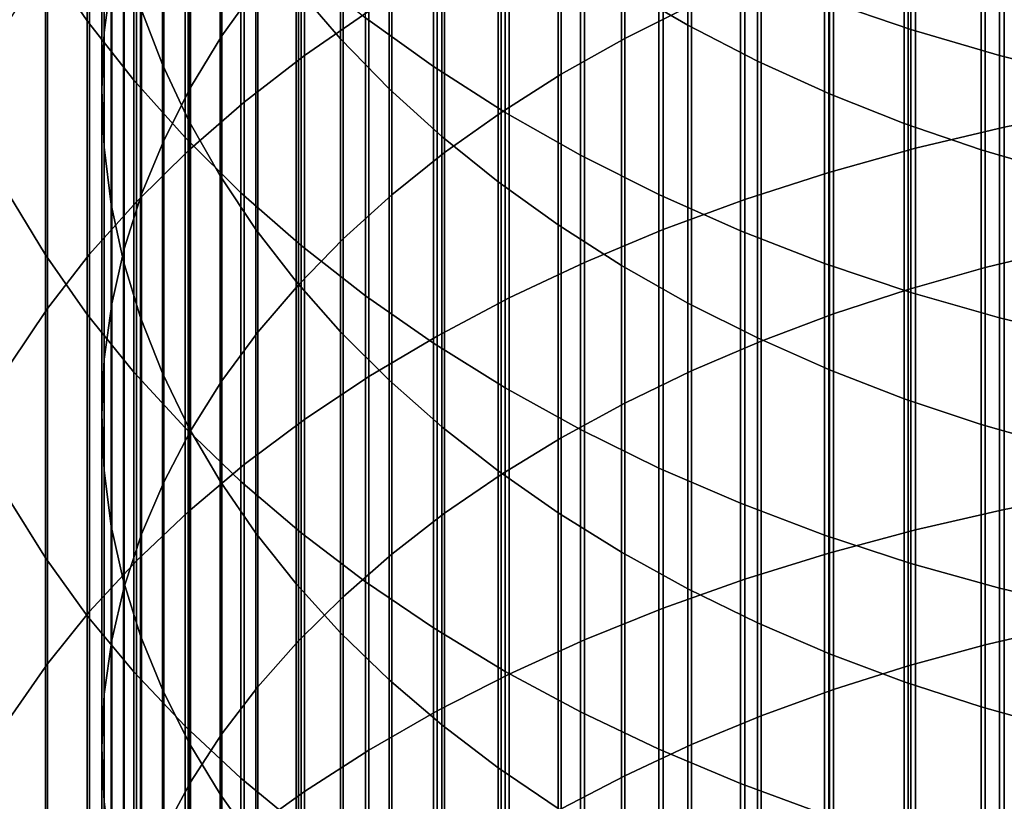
# Model space of a CAD drawing. Header units: metres. Extents: x -28 to 70, y -218 to 28.
# Tile 180 of 256: x -9.72 to -3.5, y -36.76 to -31.82. Entities that reach past the tile are written whole.
import ezdxf

# ---------------------------------------------------------------- set-up
doc = ezdxf.new("R2010")
doc.units = ezdxf.units.M
doc.layers.add('solid_10_261_432_XXX', color=7, linetype='CONTINUOUS')

msp = doc.modelspace()

# ---------------------------------------------------------------- linework, layer by layer
at = {"layer": 'solid_10_261_432_XXX'}
for points in [[(-8.213237, -29.464371, 462.422119), (-8.213237, -31.602425, 464.336578), (-8.440577, -31.92099, 463.970795), (-8.440577, -29.792894, 462.065247)], [(-9.136041, -29.51519, 458.254486), (-9.136041, -31.538389, 460.169128), (-9.183583, -31.899773, 459.776581), (-9.183583, -29.887255, 457.872009)], [(-7.920033, -29.797348, 466.409241), (-7.920033, -32.045139, 468.313019), (-7.513144, -31.764572, 468.653687), (-7.513144, -29.507502, 466.742065)], [(-5.475811, -29.469473, 466.785736), (-5.475811, -31.72776, 468.698395), (-5.896819, -31.938337, 468.442719), (-5.896819, -29.687016, 466.535919)], [(-9.291579, -30.025635, 450.215942), (-9.291579, -31.827143, 452.119568), (-9.555864, -31.440821, 452.495392), (-9.555864, -29.629105, 450.580963)], [(-5.896819, -29.687016, 466.535919), (-5.896819, -31.938337, 468.442719), (-6.297833, -32.164135, 468.168518), (-6.297833, -29.920282, 466.268097)], [(-8.954721, -29.834309, 454.058228), (-8.954721, -31.74176, 455.965698), (-8.816721, -32.102692, 455.594666), (-8.816721, -30.205324, 453.697296)], [(-8.440577, -29.792894, 462.065247), (-8.440577, -31.92099, 463.970795), (-8.639299, -32.247704, 463.595642), (-8.639299, -30.129822, 461.699249)], [(-8.301037, -30.10199, 466.059448), (-8.301037, -32.340027, 467.954956), (-7.920033, -32.045139, 468.313019), (-7.920033, -29.797348, 466.409241)], [(-7.971979, -29.806139, 450.417999), (-7.971979, -31.613298, 452.327606), (-7.69119, -31.9403, 452.009491), (-7.69119, -30.141783, 450.109009)], [(-9.183583, -29.887255, 457.872009), (-9.183583, -31.899773, 459.776581), (-9.199989, -32.262417, 459.382629), (-9.199989, -30.260616, 457.48822)], [(-5.918155, -29.901133, 446.849152), (-5.918155, -31.609919, 448.757507), (-5.498151, -31.854555, 448.532288), (-5.498151, -30.151882, 446.630768)], [(-6.297833, -29.920282, 466.268097), (-6.297833, -32.164135, 468.168518), (-6.677495, -32.404388, 467.876801), (-6.677495, -30.168484, 465.983093)], [(-8.996925, -30.410406, 449.861725), (-8.996925, -32.202007, 451.754913), (-9.291579, -31.827143, 452.119568), (-9.291579, -30.025635, 450.215942)], [(-3.501391, -30.134594, 470.632874), (-3.501391, -32.498634, 472.525757), (-2.929983, -32.385674, 472.670898), (-2.929983, -30.017675, 470.774841)], [(-4.090651, -30.273075, 443.22467), (-4.090651, -31.881849, 445.124146), (-4.636589, -31.693649, 445.288055), (-4.636589, -30.080431, 443.383331)], [(-8.639299, -30.129822, 461.699249), (-8.639299, -32.247704, 463.595642), (-8.80873, -32.581463, 463.212433), (-8.80873, -30.474012, 461.325348)], [(-8.65491, -30.420433, 465.693787), (-8.65491, -32.648273, 467.580688), (-8.301037, -32.340027, 467.954956), (-8.301037, -30.10199, 466.059448)], [(-7.69119, -30.141783, 450.109009), (-7.69119, -31.9403, 452.009491), (-7.384325, -32.255032, 451.703308), (-7.384325, -30.464832, 449.811646)], [(-7.105137, -30.419271, 446.397919), (-7.105137, -32.115425, 448.292145), (-7.535316, -31.807407, 448.575714), (-7.535316, -30.103556, 446.672852)], [(-5.498151, -30.151882, 446.630768), (-5.498151, -31.854555, 448.532288), (-5.059506, -32.080795, 448.324036), (-5.059506, -30.383774, 446.428833)], [(-4.061356, -30.272079, 470.465942), (-4.061356, -32.63147, 472.355103), (-3.501391, -32.498634, 472.525757), (-3.501391, -30.134594, 470.632874)], [(-8.816721, -30.205324, 453.697296), (-8.816721, -32.102692, 455.594666), (-8.648828, -32.457409, 455.230042), (-8.648828, -30.569954, 453.34259)], [(-6.677495, -30.168484, 465.983093), (-6.677495, -32.404388, 467.876801), (-7.034518, -32.658283, 467.568512), (-7.034518, -30.430775, 465.681915)], [(-9.199989, -30.260616, 457.48822), (-9.199989, -32.262417, 459.382629), (-9.185204, -32.625095, 458.988647), (-9.185204, -30.634012, 457.104401)], [(-4.608047, -30.429684, 470.274567), (-4.608047, -32.783741, 472.159454), (-4.061356, -32.63147, 472.355103), (-4.061356, -30.272079, 470.465942)], [(-3.531343, -30.441322, 443.086121), (-3.531343, -32.046215, 444.981018), (-4.090651, -31.881849, 445.124146), (-4.090651, -30.273075, 443.22467)], [(-5.059506, -30.383774, 446.428833), (-5.059506, -32.080795, 448.324036), (-4.603708, -32.287865, 448.133423), (-4.603708, -30.596018, 446.243988)], [(-8.672868, -30.78216, 449.519501), (-8.672868, -32.56419, 451.402557), (-8.996925, -32.202007, 451.754913), (-8.996925, -30.410406, 449.861725)], [(-8.980496, -30.751638, 465.313507), (-8.980496, -32.968872, 467.191406), (-8.65491, -32.648273, 467.580688), (-8.65491, -30.420433, 465.693787)], [(-7.034518, -30.430775, 465.681915), (-7.034518, -32.658283, 467.568512), (-7.367691, -32.924957, 467.24472), (-7.367691, -30.70627, 465.365601)], [(-6.651737, -30.715935, 446.139557), (-6.651737, -32.404858, 448.025726), (-7.105137, -32.115425, 448.292145), (-7.105137, -30.419271, 446.397919)], [(-5.139678, -30.606892, 470.059387), (-5.139678, -32.954952, 471.939484), (-4.608047, -32.783741, 472.159454), (-4.608047, -30.429684, 470.274567)], [(-2.960494, -30.584623, 442.968079), (-2.960494, -32.186211, 444.85907), (-3.531343, -32.046215, 444.981018), (-3.531343, -30.441322, 443.086121)], [(-8.80873, -30.474012, 461.325348), (-8.80873, -32.581463, 463.212433), (-8.948297, -32.921131, 462.822418), (-8.948297, -30.824297, 460.944855)], [(-7.384325, -30.464832, 449.811646), (-7.384325, -32.255032, 451.703308), (-7.052423, -32.556431, 451.410126), (-7.052423, -30.774195, 449.526855)], [(-8.648828, -30.569954, 453.34259), (-8.648828, -32.457409, 455.230042), (-8.451611, -32.80471, 454.873047), (-8.451611, -30.926962, 452.9953)], [(-9.185204, -30.634012, 457.104401), (-9.185204, -32.625095, 458.988647), (-9.139276, -32.986576, 458.595978), (-9.139276, -31.006174, 456.721832)], [(-5.65451, -30.803122, 469.821136), (-5.65451, -33.144543, 471.695892), (-5.139678, -32.954952, 471.939484), (-5.139678, -30.606892, 470.059387)], [(-4.603708, -30.596018, 446.243988), (-4.603708, -32.287865, 448.133423), (-4.1323, -32.475067, 447.96109), (-4.1323, -30.787897, 446.076874)], [(-7.367691, -30.70627, 465.365601), (-7.367691, -32.924957, 467.24472), (-7.675883, -33.203506, 466.906494), (-7.675883, -30.994034, 465.035156)], [(-9.276731, -31.094522, 464.919769), (-9.276731, -33.300777, 466.788391), (-8.980496, -32.968872, 467.191406), (-8.980496, -30.751638, 465.313507)], [(-7.052423, -30.774195, 449.526855), (-7.052423, -32.556431, 451.410126), (-6.69661, -32.843472, 451.13089), (-6.69661, -31.068821, 449.255615)], [(-6.176596, -30.992573, 445.898621), (-6.176596, -32.674751, 447.777252), (-6.651737, -32.404858, 448.025726), (-6.651737, -30.715935, 446.139557)], [(-8.948297, -30.824297, 460.944855), (-8.948297, -32.921131, 462.822418), (-9.057523, -33.265556, 462.42691), (-9.057523, -31.179491, 460.55899)], [(-8.320464, -31.139683, 449.190399), (-8.320464, -32.91251, 451.063721), (-8.672868, -32.56419, 451.402557), (-8.672868, -30.78216, 449.519501)], [(-6.150862, -31.017736, 469.560516), (-6.150862, -33.351894, 471.429474), (-5.65451, -33.144543, 471.695892), (-5.65451, -30.803122, 469.821136)], [(-4.1323, -30.787897, 446.076874), (-4.1323, -32.475067, 447.96109), (-3.646882, -32.641766, 447.807617), (-3.646882, -30.958761, 445.92807)], [(-8.451611, -30.926962, 452.9953), (-8.451611, -32.80471, 454.873047), (-8.225739, -33.143421, 454.524872), (-8.225739, -31.275137, 452.656586)], [(-3.646882, -30.958761, 445.92807), (-3.646882, -32.641766, 447.807617), (-3.1491, -32.787395, 447.673553), (-3.1491, -31.10803, 445.798065)], [(-3.122935, -30.926235, 469.671631), (-3.122935, -33.263489, 471.54306), (-3.621314, -33.38414, 471.388062), (-3.621314, -31.051113, 469.519989)], [(-9.139276, -31.006174, 456.721832), (-9.139276, -32.986576, 458.595978), (-9.062361, -33.345631, 458.205933), (-9.062361, -31.375841, 456.341827)], [(-7.675883, -30.994034, 465.035156), (-7.675883, -33.203506, 466.906494), (-7.958051, -33.492989, 466.554993), (-7.958051, -31.293089, 464.691772)], [(-6.627111, -31.250031, 469.278473), (-6.627111, -33.576328, 471.141144), (-6.150862, -33.351894, 471.429474), (-6.150862, -31.017736, 469.560516)], [(-5.681269, -31.248283, 445.675934), (-5.681269, -32.924229, 447.547607), (-6.176596, -32.674751, 447.777252), (-6.176596, -30.992573, 445.898621)], [(-9.555864, -31.440821, 452.495392), (-9.555864, -33.3046, 454.359192), (-9.788918, -32.918861, 454.755707), (-9.788918, -31.044304, 452.881134)], [(-6.69661, -31.068821, 449.255615), (-6.69661, -32.843472, 451.13089), (-6.318093, -33.115181, 450.866547), (-6.318093, -31.34771, 448.998871)], [(-3.621314, -31.051113, 469.519989), (-3.621314, -33.38414, 471.388062), (-4.107415, -33.522408, 471.210419), (-4.107415, -31.19422, 469.346252)], [(-9.542647, -31.447962, 464.513947), (-9.542647, -33.642902, 466.372955), (-9.276731, -33.300777, 466.788391), (-9.276731, -31.094522, 464.919769)], [(-7.940866, -31.481804, 448.875458), (-7.940866, -33.245823, 450.739471), (-8.320464, -32.91251, 451.063721), (-8.320464, -31.139683, 449.190399)], [(-9.057523, -31.179491, 460.55899), (-9.057523, -33.265556, 462.42691), (-9.136041, -33.613575, 462.027313), (-9.136041, -31.538389, 460.169128)], [(-4.107415, -31.19422, 469.346252), (-4.107415, -33.522408, 471.210419), (-4.57959, -33.677814, 471.010742), (-4.57959, -31.35507, 469.15094)], [(-7.0817, -31.499249, 468.975861), (-7.0817, -33.817112, 470.831787), (-6.627111, -33.576328, 471.141144), (-6.627111, -31.250031, 469.278473)], [(-5.167373, -31.482231, 445.472168), (-5.167373, -33.152473, 447.337494), (-5.681269, -32.924229, 447.547607), (-5.681269, -31.248283, 445.675934)], [(-8.225739, -31.275137, 452.656586), (-8.225739, -33.143421, 454.524872), (-7.971979, -33.472389, 454.186707), (-7.971979, -31.613298, 452.327606)], [(-7.958051, -31.293089, 464.691772), (-7.958051, -33.492989, 466.554993), (-8.213237, -33.792419, 466.191406), (-8.213237, -31.602425, 464.336578)], [(-9.062361, -31.375841, 456.341827), (-9.062361, -33.345631, 458.205933), (-8.954721, -33.701046, 457.819855), (-8.954721, -31.74176, 455.965698)], [(-6.318093, -31.34771, 448.998871), (-6.318093, -33.115181, 450.866547), (-5.918155, -33.370636, 450.618042), (-5.918155, -31.609919, 448.757507)], [(-4.57959, -31.35507, 469.15094), (-4.57959, -33.677814, 471.010742), (-5.036238, -33.849838, 470.789734), (-5.036238, -31.533117, 468.934723)], [(-9.777374, -31.810804, 464.097321), (-9.777374, -33.994125, 465.946503), (-9.542647, -33.642902, 466.372955), (-9.542647, -31.447962, 464.513947)], [(-9.291579, -31.827143, 452.119568), (-9.291579, -33.68042, 453.97287), (-9.555864, -33.3046, 454.359192), (-9.555864, -31.440821, 452.495392)], [(-7.535316, -31.807407, 448.575714), (-7.535316, -33.563042, 450.430878), (-7.940866, -33.245823, 450.739471), (-7.940866, -31.481804, 448.875458)], [(-7.513144, -31.764572, 468.653687), (-7.513144, -34.07346, 470.502411), (-7.0817, -33.817112, 470.831787), (-7.0817, -31.499249, 468.975861)], [(-4.636589, -31.693649, 445.288055), (-4.636589, -33.358738, 447.147614), (-5.167373, -33.152473, 447.337494), (-5.167373, -31.482231, 445.472168)], [(-9.136041, -31.538389, 460.169128), (-9.136041, -33.613575, 462.027313), (-9.183583, -33.964005, 461.624939), (-9.183583, -31.899773, 459.776581)], [(-5.036238, -31.533117, 468.934723), (-5.036238, -33.849838, 470.789734), (-5.475811, -34.037895, 470.548126), (-5.475811, -31.72776, 468.698395)], [(-8.213237, -31.602425, 464.336578), (-8.213237, -33.792419, 466.191406), (-8.440577, -34.100784, 465.816986), (-8.440577, -31.92099, 463.970795)], [(-7.971979, -31.613298, 452.327606), (-7.971979, -33.472389, 454.186707), (-7.69119, -33.790501, 453.859711), (-7.69119, -31.9403, 452.009491)], [(-5.918155, -31.609919, 448.757507), (-5.918155, -33.370636, 450.618042), (-5.498151, -33.608978, 450.386169), (-5.498151, -31.854555, 448.532288)], [(-4.090651, -31.881849, 445.124146), (-4.090651, -33.542351, 446.978577), (-4.636589, -33.358738, 447.147614), (-4.636589, -31.693649, 445.288055)], [(-8.954721, -31.74176, 455.965698), (-8.954721, -33.701046, 457.819855), (-8.816721, -34.051617, 457.439026), (-8.816721, -32.102692, 455.594666)], [(-7.920033, -32.045139, 468.313019), (-7.920033, -34.344532, 470.154144), (-7.513144, -34.07346, 470.502411), (-7.513144, -31.764572, 468.653687)], [(-5.475811, -31.72776, 468.698395), (-5.475811, -34.037895, 470.548126), (-5.896819, -34.241344, 470.286713), (-5.896819, -31.938337, 468.442719)], [(-8.996925, -32.202007, 451.754913), (-8.996925, -34.045094, 453.597992), (-9.291579, -33.68042, 453.97287), (-9.291579, -31.827143, 452.119568)], [(-7.105137, -32.115425, 448.292145), (-7.105137, -33.863132, 450.138947), (-7.535316, -33.563042, 450.430878), (-7.535316, -31.807407, 448.575714)], [(-5.498151, -31.854555, 448.532288), (-5.498151, -33.608978, 450.386169), (-5.059506, -33.829391, 450.171753), (-5.059506, -32.080795, 448.324036)], [(-3.531343, -32.046215, 444.981018), (-3.531343, -33.702709, 446.830963), (-4.090651, -33.542351, 446.978577), (-4.090651, -31.881849, 445.124146)], [(-9.183583, -31.899773, 459.776581), (-9.183583, -33.964005, 461.624939), (-9.199989, -34.315659, 461.221161), (-9.199989, -32.262417, 459.382629)], [(-8.440577, -31.92099, 463.970795), (-8.440577, -34.100784, 465.816986), (-8.639299, -34.417038, 465.432983), (-8.639299, -32.247704, 463.595642)], [(-7.69119, -31.9403, 452.009491), (-7.69119, -33.790501, 453.859711), (-7.384325, -34.09668, 453.544952), (-7.384325, -32.255032, 451.703308)], [(-5.896819, -31.938337, 468.442719), (-5.896819, -34.241344, 470.286713), (-6.297833, -34.459503, 470.006439), (-6.297833, -32.164135, 468.168518)], [(-8.301037, -32.340027, 467.954956), (-8.301037, -34.62944, 469.788086), (-7.920033, -34.344532, 470.154144), (-7.920033, -32.045139, 468.313019)], [(-2.960494, -32.186211, 444.85907), (-2.960494, -33.839291, 446.705231), (-3.531343, -33.702709, 446.830963), (-3.531343, -32.046215, 444.981018)], [(-8.816721, -32.102692, 455.594666), (-8.816721, -34.051617, 457.439026), (-8.648828, -34.396152, 457.064789), (-8.648828, -32.457409, 455.230042)], [(-6.651737, -32.404858, 448.025726), (-6.651737, -34.145111, 449.864624), (-7.105137, -33.863132, 450.138947), (-7.105137, -32.115425, 448.292145)], [(-5.059506, -32.080795, 448.324036), (-5.059506, -33.829391, 450.171753), (-4.603708, -34.031132, 449.975494), (-4.603708, -32.287865, 448.133423)], [(-8.672868, -32.56419, 451.402557), (-8.672868, -34.39743, 453.235809), (-8.996925, -34.045094, 453.597992), (-8.996925, -32.202007, 451.754913)], [(-6.297833, -32.164135, 468.168518), (-6.297833, -34.459503, 470.006439), (-6.677495, -34.691628, 469.708191), (-6.677495, -32.404388, 467.876801)], [(-9.199989, -32.262417, 459.382629), (-9.199989, -34.315659, 461.221161), (-9.185204, -34.667343, 460.817352), (-9.185204, -32.625095, 458.988647)], [(-8.639299, -32.247704, 463.595642), (-8.639299, -34.417038, 465.432983), (-8.80873, -34.740108, 465.04071), (-8.80873, -32.581463, 463.212433)], [(-7.384325, -32.255032, 451.703308), (-7.384325, -34.09668, 453.544952), (-7.052423, -34.389881, 453.243561), (-7.052423, -32.556431, 451.410126)], [(-4.603708, -32.287865, 448.133423), (-4.603708, -34.031132, 449.975494), (-4.1323, -34.213512, 449.798096), (-4.1323, -32.475067, 447.96109)], [(-8.65491, -32.648273, 467.580688), (-8.65491, -34.927261, 469.405457), (-8.301037, -34.62944, 469.788086), (-8.301037, -32.340027, 467.954956)], [(-3.501391, -32.498634, 472.525757), (-3.501391, -34.913937, 474.352783), (-2.929983, -34.805016, 474.500977), (-2.929983, -32.385674, 472.670898)], [(-6.677495, -32.404388, 467.876801), (-6.677495, -34.691628, 469.708191), (-7.034518, -34.936932, 469.393036), (-7.034518, -32.658283, 467.568512)], [(-6.176596, -32.674751, 447.777252), (-6.176596, -34.408058, 449.608826), (-6.651737, -34.145111, 449.864624), (-6.651737, -32.404858, 448.025726)], [(-8.648828, -32.457409, 455.230042), (-8.648828, -34.396152, 457.064789), (-8.451611, -34.733486, 456.698334), (-8.451611, -32.80471, 454.873047)], [(-4.1323, -32.475067, 447.96109), (-4.1323, -34.213512, 449.798096), (-3.646882, -34.375919, 449.640106), (-3.646882, -32.641766, 447.807617)], [(-4.061356, -32.63147, 472.355103), (-4.061356, -35.042015, 474.178528), (-3.501391, -34.913937, 474.352783), (-3.501391, -32.498634, 472.525757)], [(-8.320464, -32.91251, 451.063721), (-8.320464, -34.736279, 452.887482), (-8.672868, -34.39743, 453.235809), (-8.672868, -32.56419, 451.402557)], [(-7.052423, -32.556431, 451.410126), (-7.052423, -34.389881, 453.243561), (-6.69661, -34.669121, 452.956543), (-6.69661, -32.843472, 451.13089)], [(-9.185204, -32.625095, 458.988647), (-9.185204, -34.667343, 460.817352), (-9.139276, -35.017864, 460.414856), (-9.139276, -32.986576, 458.595978)], [(-8.80873, -32.581463, 463.212433), (-8.80873, -34.740108, 465.04071), (-8.948297, -35.068901, 464.641479), (-8.948297, -32.921131, 462.822418)], [(-4.608047, -32.783741, 472.159454), (-4.608047, -35.188839, 473.97876), (-4.061356, -35.042015, 474.178528), (-4.061356, -32.63147, 472.355103)], [(-8.980496, -32.968872, 467.191406), (-8.980496, -35.237011, 469.007477), (-8.65491, -34.927261, 469.405457), (-8.65491, -32.648273, 467.580688)], [(-7.034518, -32.658283, 467.568512), (-7.034518, -34.936932, 469.393036), (-7.367691, -35.19458, 469.062012), (-7.367691, -32.924957, 467.24472)], [(-5.681269, -32.924229, 447.547607), (-5.681269, -34.651112, 449.372375), (-6.176596, -34.408058, 449.608826), (-6.176596, -32.674751, 447.777252)], [(-3.646882, -32.641766, 447.807617), (-3.646882, -34.375919, 449.640106), (-3.1491, -34.517799, 449.502075), (-3.1491, -32.787395, 447.673553)], [(-8.451611, -32.80471, 454.873047), (-8.451611, -34.733486, 456.698334), (-8.225739, -35.062473, 456.340973), (-8.225739, -33.143421, 454.524872)], [(-5.139678, -32.954952, 471.939484), (-5.139678, -35.353924, 473.75415), (-4.608047, -35.188839, 473.97876), (-4.608047, -32.783741, 472.159454)], [(-6.69661, -32.843472, 451.13089), (-6.69661, -34.669121, 452.956543), (-6.318093, -34.933441, 452.684814), (-6.318093, -33.115181, 450.866547)], [(-9.555864, -33.3046, 454.359192), (-9.555864, -35.219025, 456.170898), (-9.788918, -34.84436, 456.577881), (-9.788918, -32.918861, 454.755707)], [(-8.948297, -32.921131, 462.822418), (-8.948297, -35.068901, 464.641479), (-9.057523, -35.402302, 464.236633), (-9.057523, -33.265556, 462.42691)], [(-7.940866, -33.245823, 450.739471), (-7.940866, -35.060532, 452.554169), (-8.320464, -34.736279, 452.887482), (-8.320464, -32.91251, 451.063721)], [(-7.367691, -32.924957, 467.24472), (-7.367691, -35.19458, 469.062012), (-7.675883, -35.463707, 468.716248), (-7.675883, -33.203506, 466.906494)], [(-5.167373, -33.152473, 447.337494), (-5.167373, -34.873482, 449.156067), (-5.681269, -34.651112, 449.372375), (-5.681269, -32.924229, 447.547607)], [(-9.276731, -33.300777, 466.788391), (-9.276731, -35.557686, 468.59549), (-8.980496, -35.237011, 469.007477), (-8.980496, -32.968872, 467.191406)], [(-9.139276, -32.986576, 458.595978), (-9.139276, -35.017864, 460.414856), (-9.062361, -35.366039, 460.015076), (-9.062361, -33.345631, 458.205933)], [(-5.65451, -33.144543, 471.695892), (-5.65451, -35.536732, 473.505432), (-5.139678, -35.353924, 473.75415), (-5.139678, -32.954952, 471.939484)], [(-6.318093, -33.115181, 450.866547), (-6.318093, -34.933441, 452.684814), (-5.918155, -35.181953, 452.429352), (-5.918155, -33.370636, 450.618042)], [(-8.225739, -33.143421, 454.524872), (-8.225739, -35.062473, 456.340973), (-7.971979, -35.382, 455.993866), (-7.971979, -33.472389, 454.186707)], [(-6.150862, -33.351894, 471.429474), (-6.150862, -35.736664, 473.233429), (-5.65451, -35.536732, 473.505432), (-5.65451, -33.144543, 471.695892)], [(-4.636589, -33.358738, 447.147614), (-4.636589, -35.074436, 448.960571), (-5.167373, -34.873482, 449.156067), (-5.167373, -33.152473, 447.337494)], [(-7.675883, -33.203506, 466.906494), (-7.675883, -35.463707, 468.716248), (-7.958051, -35.743393, 468.356903), (-7.958051, -33.492989, 466.554993)], [(-7.535316, -33.563042, 450.430878), (-7.535316, -35.369129, 452.236969), (-7.940866, -35.060532, 452.554169), (-7.940866, -33.245823, 450.739471)], [(-9.291579, -33.68042, 453.97287), (-9.291579, -35.584057, 455.774353), (-9.555864, -35.219025, 456.170898), (-9.555864, -33.3046, 454.359192)], [(-9.542647, -33.642902, 466.372955), (-9.542647, -35.888233, 468.170807), (-9.276731, -35.557686, 468.59549), (-9.276731, -33.300777, 466.788391)], [(-9.057523, -33.265556, 462.42691), (-9.057523, -35.402302, 464.236633), (-9.136041, -35.739174, 463.827606), (-9.136041, -33.613575, 462.027313)], [(-3.122935, -33.263489, 471.54306), (-3.122935, -35.651424, 473.349396), (-3.621314, -35.767757, 473.191101), (-3.621314, -33.38414, 471.388062)], [(-9.062361, -33.345631, 458.205933), (-9.062361, -35.366039, 460.015076), (-8.954721, -35.710678, 459.619354), (-8.954721, -33.701046, 457.819855)], [(-6.627111, -33.576328, 471.141144), (-6.627111, -35.953068, 472.938995), (-6.150862, -35.736664, 473.233429), (-6.150862, -33.351894, 471.429474)], [(-5.918155, -33.370636, 450.618042), (-5.918155, -35.181953, 452.429352), (-5.498151, -35.413815, 452.19101), (-5.498151, -33.608978, 450.386169)], [(-4.090651, -33.542351, 446.978577), (-4.090651, -35.253319, 448.78653), (-4.636589, -35.074436, 448.960571), (-4.636589, -33.358738, 447.147614)], [(-3.621314, -33.38414, 471.388062), (-3.621314, -35.767757, 473.191101), (-4.107415, -35.901073, 473.009735), (-4.107415, -33.522408, 471.210419)], [(-7.958051, -33.492989, 466.554993), (-7.958051, -35.743393, 468.356903), (-8.213237, -36.032692, 467.985199), (-8.213237, -33.792419, 466.191406)], [(-7.971979, -33.472389, 454.186707), (-7.971979, -35.382, 455.993866), (-7.69119, -35.690979, 455.658203), (-7.69119, -33.790501, 453.859711)], [(-7.105137, -33.863132, 450.138947), (-7.105137, -35.66106, 451.936859), (-7.535316, -35.369129, 452.236969), (-7.535316, -33.563042, 450.430878)], [(-4.107415, -33.522408, 471.210419), (-4.107415, -35.901073, 473.009735), (-4.57959, -36.050922, 472.805847), (-4.57959, -33.677814, 471.010742)], [(-3.531343, -33.702709, 446.830963), (-3.531343, -35.40955, 448.634552), (-4.090651, -35.253319, 448.78653), (-4.090651, -33.542351, 446.978577)], [(-9.136041, -33.613575, 462.027313), (-9.136041, -35.739174, 463.827606), (-9.183583, -36.078384, 463.41571), (-9.183583, -33.964005, 461.624939)], [(-7.0817, -33.817112, 470.831787), (-7.0817, -36.185238, 472.623108), (-6.627111, -35.953068, 472.938995), (-6.627111, -33.576328, 471.141144)], [(-5.498151, -33.608978, 450.386169), (-5.498151, -35.413815, 452.19101), (-5.059506, -35.628239, 451.970612), (-5.059506, -33.829391, 450.171753)], [(-9.777374, -33.994125, 465.946503), (-9.777374, -36.227573, 467.734802), (-9.542647, -35.888233, 468.170807), (-9.542647, -33.642902, 466.372955)], [(-8.996925, -34.045094, 453.597992), (-8.996925, -35.938267, 455.389587), (-9.291579, -35.584057, 455.774353), (-9.291579, -33.68042, 453.97287)], [(-4.57959, -33.677814, 471.010742), (-4.57959, -36.050922, 472.805847), (-5.036238, -36.216789, 472.5802), (-5.036238, -33.849838, 470.789734)], [(-8.954721, -33.701046, 457.819855), (-8.954721, -35.710678, 459.619354), (-8.816721, -36.050625, 459.229004), (-8.816721, -34.051617, 457.439026)], [(-2.960494, -33.839291, 446.705231), (-2.960494, -35.542614, 448.505127), (-3.531343, -35.40955, 448.634552), (-3.531343, -33.702709, 446.830963)], [(-8.213237, -33.792419, 466.191406), (-8.213237, -36.032692, 467.985199), (-8.440577, -36.33062, 467.602417), (-8.440577, -34.100784, 465.816986)], [(-7.69119, -33.790501, 453.859711), (-7.69119, -35.690979, 455.658203), (-7.384325, -35.988369, 455.335175), (-7.384325, -34.09668, 453.544952)], [(-7.513144, -34.07346, 470.502411), (-7.513144, -36.432411, 472.286835), (-7.0817, -36.185238, 472.623108), (-7.0817, -33.817112, 470.831787)], [(-6.651737, -34.145111, 449.864624), (-6.651737, -35.935375, 451.654877), (-7.105137, -35.66106, 451.936859), (-7.105137, -33.863132, 450.138947)], [(-5.036238, -33.849838, 470.789734), (-5.036238, -36.216789, 472.5802), (-5.475811, -36.398117, 472.333466), (-5.475811, -34.037895, 470.548126)], [(-5.059506, -33.829391, 450.171753), (-5.059506, -35.628239, 451.970612), (-4.603708, -35.824493, 451.76886), (-4.603708, -34.031132, 449.975494)], [(-9.183583, -33.964005, 461.624939), (-9.183583, -36.078384, 463.41571), (-9.199989, -36.418777, 463.002411), (-9.199989, -34.315659, 461.221161)], [(-8.672868, -34.39743, 453.235809), (-8.672868, -36.280491, 455.017853), (-8.996925, -35.938267, 455.389587), (-8.996925, -34.045094, 453.597992)], [(-8.816721, -34.051617, 457.439026), (-8.816721, -36.050625, 459.229004), (-8.648828, -36.384716, 458.845398), (-8.648828, -34.396152, 457.064789)], [(-5.475811, -34.037895, 470.548126), (-5.475811, -36.398117, 472.333466), (-5.896819, -36.594292, 472.066589), (-5.896819, -34.241344, 470.286713)], [(-4.603708, -34.031132, 449.975494), (-4.603708, -35.824493, 451.76886), (-4.1323, -36.001919, 451.586487), (-4.1323, -34.213512, 449.798096)], [(-8.440577, -34.100784, 465.816986), (-8.440577, -36.33062, 467.602417), (-8.639299, -36.636173, 467.209839), (-8.639299, -34.417038, 465.432983)], [(-7.920033, -34.344532, 470.154144), (-7.920033, -36.693783, 471.931213), (-7.513144, -36.432411, 472.286835), (-7.513144, -34.07346, 470.502411)], [(-7.384325, -34.09668, 453.544952), (-7.384325, -35.988369, 455.335175), (-7.052423, -36.273159, 455.025818), (-7.052423, -34.389881, 453.243561)], [(-6.176596, -34.408058, 449.608826), (-6.176596, -36.191174, 451.391937), (-6.651737, -35.935375, 451.654877), (-6.651737, -34.145111, 449.864624)], [(-5.896819, -34.241344, 470.286713), (-5.896819, -36.594292, 472.066589), (-6.297833, -36.804642, 471.780396), (-6.297833, -34.459503, 470.006439)], [(-4.1323, -34.213512, 449.798096), (-4.1323, -36.001919, 451.586487), (-3.646882, -36.159908, 451.424072), (-3.646882, -34.375919, 449.640106)], [(-9.199989, -34.315659, 461.221161), (-9.199989, -36.418777, 463.002411), (-9.185204, -36.759201, 462.58905), (-9.185204, -34.667343, 460.817352)], [(-8.301037, -34.62944, 469.788086), (-8.301037, -36.968498, 471.557434), (-7.920033, -36.693783, 471.931213), (-7.920033, -34.344532, 470.154144)], [(-3.646882, -34.375919, 449.640106), (-3.646882, -36.159908, 451.424072), (-3.1491, -36.297932, 451.282196), (-3.1491, -34.517799, 449.502075)], [(-8.639299, -34.417038, 465.432983), (-8.639299, -36.636173, 467.209839), (-8.80873, -36.948315, 466.808807), (-8.80873, -34.740108, 465.04071)], [(-8.320464, -34.736279, 452.887482), (-8.320464, -36.609612, 454.660309), (-8.672868, -36.280491, 455.017853), (-8.672868, -34.39743, 453.235809)], [(-8.648828, -34.396152, 457.064789), (-8.648828, -36.384716, 458.845398), (-8.451611, -36.711826, 458.469788), (-8.451611, -34.733486, 456.698334)], [(-7.052423, -34.389881, 453.243561), (-7.052423, -36.273159, 455.025818), (-6.69661, -36.54438, 454.731171), (-6.69661, -34.669121, 452.956543)], [(-5.681269, -34.651112, 449.372375), (-5.681269, -36.42762, 451.148895), (-6.176596, -36.191174, 451.391937), (-6.176596, -34.408058, 449.608826)], [(-6.297833, -34.459503, 470.006439), (-6.297833, -36.804642, 471.780396), (-6.677495, -37.028461, 471.475861), (-6.677495, -34.691628, 469.708191)], [(-8.65491, -34.927261, 469.405457), (-8.65491, -37.255661, 471.166748), (-8.301037, -36.968498, 471.557434), (-8.301037, -34.62944, 469.788086)], [(-9.185204, -34.667343, 460.817352), (-9.185204, -36.759201, 462.58905), (-9.139276, -37.098503, 462.177063), (-9.139276, -35.017864, 460.414856)], [(-6.677495, -34.691628, 469.708191), (-6.677495, -37.028461, 471.475861), (-7.034518, -37.264988, 471.154053), (-7.034518, -34.936932, 469.393036)], [(-6.69661, -34.669121, 452.956543), (-6.69661, -36.54438, 454.731171), (-6.318093, -36.801113, 454.452301), (-6.318093, -34.933441, 452.684814)], [(-5.167373, -34.873482, 449.156067), (-5.167373, -36.643944, 450.926514), (-5.681269, -36.42762, 451.148895), (-5.681269, -34.651112, 449.372375)], [(-8.80873, -34.740108, 465.04071), (-8.80873, -36.948315, 466.808807), (-8.948297, -37.26598, 466.400665), (-8.948297, -35.068901, 464.641479)], [(-8.451611, -34.733486, 456.698334), (-8.451611, -36.711826, 458.469788), (-8.225739, -37.030838, 458.103485), (-8.225739, -35.062473, 456.340973)], [(-7.940866, -35.060532, 452.554169), (-7.940866, -36.924557, 454.318207), (-8.320464, -36.609612, 454.660309), (-8.320464, -34.736279, 452.887482)], [(-3.501391, -34.913937, 474.352783), (-3.501391, -37.378662, 476.112549), (-2.929983, -37.273869, 476.263702), (-2.929983, -34.805016, 474.500977)], [(-9.555864, -35.219025, 456.170898), (-9.555864, -37.182648, 457.929169), (-9.788918, -36.81934, 458.346344), (-9.788918, -34.84436, 456.577881)], [(-4.636589, -35.074436, 448.960571), (-4.636589, -36.839436, 450.725555), (-5.167373, -36.643944, 450.926514), (-5.167373, -34.873482, 449.156067)], [(-8.980496, -35.237011, 469.007477), (-8.980496, -37.554329, 470.760406), (-8.65491, -37.255661, 471.166748), (-8.65491, -34.927261, 469.405457)], [(-7.034518, -34.936932, 469.393036), (-7.034518, -37.264988, 471.154053), (-7.367691, -37.513416, 470.816071), (-7.367691, -35.19458, 469.062012)], [(-6.318093, -34.933441, 452.684814), (-6.318093, -36.801113, 454.452301), (-5.918155, -37.042496, 454.190094), (-5.918155, -35.181953, 452.429352)], [(-4.061356, -35.042015, 474.178528), (-4.061356, -37.501892, 475.934845), (-3.501391, -37.378662, 476.112549), (-3.501391, -34.913937, 474.352783)], [(-9.139276, -35.017864, 460.414856), (-9.139276, -37.098503, 462.177063), (-9.062361, -37.435528, 461.767853), (-9.062361, -35.366039, 460.015076)], [(-8.225739, -35.062473, 456.340973), (-8.225739, -37.030838, 458.103485), (-7.971979, -37.340679, 457.747711), (-7.971979, -35.382, 455.993866)], [(-7.535316, -35.369129, 452.236969), (-7.535316, -37.224297, 453.992584), (-7.940866, -36.924557, 454.318207), (-7.940866, -35.060532, 452.554169)], [(-4.608047, -35.188839, 473.97876), (-4.608047, -37.643154, 475.73111), (-4.061356, -37.501892, 475.934845), (-4.061356, -35.042015, 474.178528)], [(-8.948297, -35.068901, 464.641479), (-8.948297, -37.26598, 466.400665), (-9.057523, -37.588097, 465.986816), (-9.057523, -35.402302, 464.236633)], [(-4.090651, -35.253319, 448.78653), (-4.090651, -37.013458, 450.546692), (-4.636589, -36.839436, 450.725555), (-4.636589, -35.074436, 448.960571)], [(-5.918155, -35.181953, 452.429352), (-5.918155, -37.042496, 454.190094), (-5.498151, -37.2677, 453.945435), (-5.498151, -35.413815, 452.19101)], [(-5.139678, -35.353924, 473.75415), (-5.139678, -37.801991, 475.502045), (-4.608047, -37.643154, 475.73111), (-4.608047, -35.188839, 473.97876)], [(-9.291579, -35.584057, 455.774353), (-9.291579, -37.536613, 457.522736), (-9.555864, -37.182648, 457.929169), (-9.555864, -35.219025, 456.170898)], [(-9.276731, -35.557686, 468.59549), (-9.276731, -37.863529, 470.339722), (-8.980496, -37.554329, 470.760406), (-8.980496, -35.237011, 469.007477)], [(-7.367691, -35.19458, 469.062012), (-7.367691, -37.513416, 470.816071), (-7.675883, -37.772911, 470.463013), (-7.675883, -35.463707, 468.716248)], [(-3.531343, -35.40955, 448.634552), (-3.531343, -37.16544, 450.390442), (-4.090651, -37.013458, 450.546692), (-4.090651, -35.253319, 448.78653)], [(-9.062361, -35.366039, 460.015076), (-9.062361, -37.435528, 461.767853), (-8.954721, -37.769135, 461.362762), (-8.954721, -35.710678, 459.619354)], [(-7.105137, -35.66106, 451.936859), (-7.105137, -37.507847, 453.68457), (-7.535316, -37.224297, 453.992584), (-7.535316, -35.369129, 452.236969)], [(-5.65451, -35.536732, 473.505432), (-5.65451, -37.977875, 475.248383), (-5.139678, -37.801991, 475.502045), (-5.139678, -35.353924, 473.75415)], [(-9.057523, -35.402302, 464.236633), (-9.057523, -37.588097, 465.986816), (-9.136041, -37.913574, 465.568634), (-9.136041, -35.739174, 463.827606)], [(-7.971979, -35.382, 455.993866), (-7.971979, -37.340679, 457.747711), (-7.69119, -37.640297, 457.403687), (-7.69119, -35.690979, 455.658203)], [(-5.498151, -35.413815, 452.19101), (-5.498151, -37.2677, 453.945435), (-5.059506, -37.475967, 453.719208), (-5.059506, -35.628239, 451.970612)], [(-2.960494, -35.542614, 448.505127), (-2.960494, -37.294888, 450.257385), (-3.531343, -37.16544, 450.390442), (-3.531343, -35.40955, 448.634552)], [(-7.675883, -35.463707, 468.716248), (-7.675883, -37.772911, 470.463013), (-7.958051, -38.042591, 470.0961), (-7.958051, -35.743393, 468.356903)], [(-9.542647, -35.888233, 468.170807), (-9.542647, -38.182247, 469.906097), (-9.276731, -37.863529, 470.339722), (-9.276731, -35.557686, 468.59549)], [(-6.150862, -35.736664, 473.233429), (-6.150862, -38.170235, 474.970947), (-5.65451, -37.977875, 475.248383), (-5.65451, -35.536732, 473.505432)], [(-8.996925, -35.938267, 455.389587), (-8.996925, -37.880085, 457.128357), (-9.291579, -37.536613, 457.522736), (-9.291579, -35.584057, 455.774353)], [(-6.651737, -35.935375, 451.654877), (-6.651737, -37.774288, 453.395142), (-7.105137, -37.507847, 453.68457), (-7.105137, -35.66106, 451.936859)], [(-5.059506, -35.628239, 451.970612), (-5.059506, -37.475967, 453.719208), (-4.603708, -37.666588, 453.512146), (-4.603708, -35.824493, 451.76886)], [(-3.122935, -35.651424, 473.349396), (-3.122935, -38.088223, 475.089233), (-3.621314, -38.20015, 474.927826), (-3.621314, -35.767757, 473.191101)], [(-9.136041, -35.739174, 463.827606), (-9.136041, -37.913574, 465.568634), (-9.183583, -38.241306, 465.147583), (-9.183583, -36.078384, 463.41571)], [(-8.954721, -35.710678, 459.619354), (-8.954721, -37.769135, 461.362762), (-8.816721, -38.098194, 460.963196), (-8.816721, -36.050625, 459.229004)], [(-7.958051, -35.743393, 468.356903), (-7.958051, -38.042591, 470.0961), (-8.213237, -38.321537, 469.716583), (-8.213237, -36.032692, 467.985199)], [(-7.69119, -35.690979, 455.658203), (-7.69119, -37.640297, 457.403687), (-7.384325, -37.928669, 457.072571), (-7.384325, -35.988369, 455.335175)], [(-6.627111, -35.953068, 472.938995), (-6.627111, -38.378445, 474.670685), (-6.150862, -38.170235, 474.970947), (-6.150862, -35.736664, 473.233429)], [(-3.621314, -35.767757, 473.191101), (-3.621314, -38.20015, 474.927826), (-4.107415, -38.328419, 474.742828), (-4.107415, -35.901073, 473.009735)], [(-4.603708, -35.824493, 451.76886), (-4.603708, -37.666588, 453.512146), (-4.1323, -37.838921, 453.324921), (-4.1323, -36.001919, 451.586487)], [(-9.777374, -36.227573, 467.734802), (-9.777374, -38.509445, 469.460907), (-9.542647, -38.182247, 469.906097), (-9.542647, -35.888233, 468.170807)], [(-4.107415, -35.901073, 473.009735), (-4.107415, -38.328419, 474.742828), (-4.57959, -38.472591, 474.534912), (-4.57959, -36.050922, 472.805847)], [(-8.672868, -36.280491, 455.017853), (-8.672868, -38.211937, 456.747314), (-8.996925, -37.880085, 457.128357), (-8.996925, -35.938267, 455.389587)], [(-7.384325, -35.988369, 455.335175), (-7.384325, -37.928669, 457.072571), (-7.052423, -38.204826, 456.755463), (-7.052423, -36.273159, 455.025818)], [(-7.0817, -36.185238, 472.623108), (-7.0817, -38.601822, 474.348511), (-6.627111, -38.378445, 474.670685), (-6.627111, -35.953068, 472.938995)], [(-6.176596, -36.191174, 451.391937), (-6.176596, -38.022743, 453.125244), (-6.651737, -37.774288, 453.395142), (-6.651737, -35.935375, 451.654877)], [(-8.816721, -36.050625, 459.229004), (-8.816721, -38.098194, 460.963196), (-8.648828, -38.421589, 460.570526), (-8.648828, -36.384716, 458.845398)], [(-8.213237, -36.032692, 467.985199), (-8.213237, -38.321537, 469.716583), (-8.440577, -38.608807, 469.325714), (-8.440577, -36.33062, 467.602417)], [(-4.57959, -36.050922, 472.805847), (-4.57959, -38.472591, 474.534912), (-5.036238, -38.632179, 474.304749), (-5.036238, -36.216789, 472.5802)], [(-4.1323, -36.001919, 451.586487), (-4.1323, -37.838921, 453.324921), (-3.646882, -37.992378, 453.158234), (-3.646882, -36.159908, 451.424072)], [(-9.183583, -36.078384, 463.41571), (-9.183583, -38.241306, 465.147583), (-9.199989, -38.570183, 464.725037), (-9.199989, -36.418777, 463.002411)], [(-3.646882, -36.159908, 451.424072), (-3.646882, -37.992378, 453.158234), (-3.1491, -38.126438, 453.012604), (-3.1491, -36.297932, 451.282196)], [(-7.513144, -36.432411, 472.286835), (-7.513144, -38.839634, 474.005554), (-7.0817, -38.601822, 474.348511), (-7.0817, -36.185238, 472.623108)], [(-5.681269, -36.42762, 451.148895), (-5.681269, -38.252403, 452.875763), (-6.176596, -38.022743, 453.125244), (-6.176596, -36.191174, 451.391937)], [(-5.036238, -36.216789, 472.5802), (-5.036238, -38.632179, 474.304749), (-5.475811, -38.806641, 474.053131), (-5.475811, -36.398117, 472.333466)], [(-8.320464, -36.609612, 454.660309), (-8.320464, -38.531082, 456.380859), (-8.672868, -38.211937, 456.747314), (-8.672868, -36.280491, 455.017853)], [(-7.052423, -36.273159, 455.025818), (-7.052423, -38.204826, 456.755463), (-6.69661, -38.467827, 456.453491), (-6.69661, -36.54438, 454.731171)], [(-8.440577, -36.33062, 467.602417), (-8.440577, -38.608807, 469.325714), (-8.639299, -38.903427, 468.924896), (-8.639299, -36.636173, 467.209839)], [(-9.199989, -36.418777, 463.002411), (-9.199989, -38.570183, 464.725037), (-9.185204, -38.899086, 464.30246), (-9.185204, -36.759201, 462.58905)], [(-8.648828, -36.384716, 458.845398), (-8.648828, -38.421589, 460.570526), (-8.451611, -38.738224, 460.186066), (-8.451611, -36.711826, 458.469788)], [(-7.920033, -36.693783, 471.931213), (-7.920033, -39.09111, 473.642883), (-7.513144, -38.839634, 474.005554), (-7.513144, -36.432411, 472.286835)], [(-5.475811, -36.398117, 472.333466), (-5.475811, -38.806641, 474.053131), (-5.896819, -38.995384, 473.780914), (-5.896819, -36.594292, 472.066589)], [(-5.167373, -36.643944, 450.926514), (-5.167373, -38.462517, 452.647522), (-5.681269, -38.252403, 452.875763), (-5.681269, -36.42762, 451.148895)], [(-6.69661, -36.54438, 454.731171), (-6.69661, -38.467827, 456.453491), (-6.318093, -38.716778, 456.167633), (-6.318093, -36.801113, 454.452301)], [(-7.940866, -36.924557, 454.318207), (-7.940866, -38.836479, 456.030182), (-8.320464, -38.531082, 456.380859), (-8.320464, -36.609612, 454.660309)], [(-5.896819, -36.594292, 472.066589), (-5.896819, -38.995384, 473.780914), (-6.297833, -39.197769, 473.489044), (-6.297833, -36.804642, 471.780396)], [(-8.639299, -36.636173, 467.209839), (-8.639299, -38.903427, 468.924896), (-8.80873, -39.204399, 468.515411), (-8.80873, -36.948315, 466.808807)], [(-4.636589, -36.839436, 450.725555), (-4.636589, -38.652397, 452.441254), (-5.167373, -38.462517, 452.647522), (-5.167373, -36.643944, 450.926514)], [(-8.451611, -36.711826, 458.469788), (-8.451611, -38.738224, 460.186066), (-8.225739, -39.047024, 459.811096), (-8.225739, -37.030838, 458.103485)], [(-8.301037, -36.968498, 471.557434), (-8.301037, -39.355423, 473.261688), (-7.920033, -39.09111, 473.642883), (-7.920033, -36.693783, 471.931213)]]:
    msp.add_3dface(points, dxfattribs=at)

doc.saveas('drawing.dxf')
